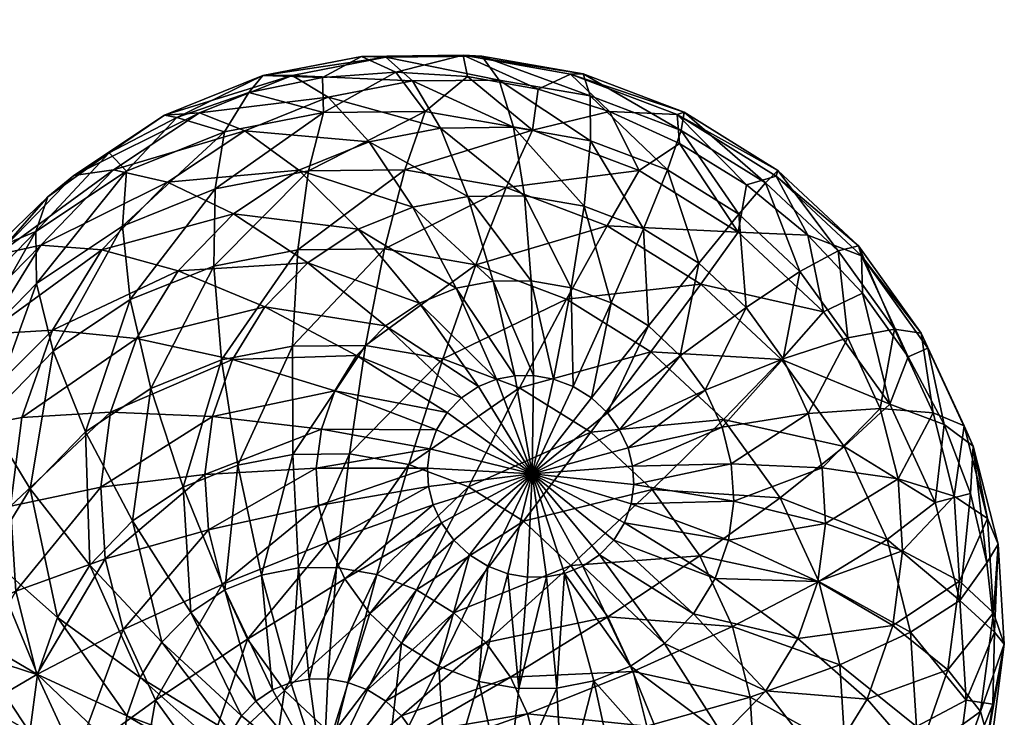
# Model space of a CAD drawing. Header units: centimetres. Extents: x 4.8 to 102.5, y -44.9 to 44.8.
# Tile 255 of 256: x 102.247 to 102.543, y -1.288 to -1.079. Entities that reach past the tile are written whole.
import ezdxf

# ---------------------------------------------------------------- set-up
doc = ezdxf.new("R2010")
doc.units = ezdxf.units.CM
doc.layers.get('0').update_dxf_attribs({"true_color": 0x5890e1})

msp = doc.modelspace()

# ---------------------------------------------------------------- meshes
at = {"color": 7, "true_color": 0xffffff}
mesh = msp.add_polyface(dxfattribs=at)
corners = [(102.29413, -1.10824, -8.32812), (102.30844, -1.11247, -8.36299), (102.27898, -1.12433, -8.35399), (102.31568, -1.10066, -8.33439), (102.33814, -1.1067, -8.37031), (102.33782, -1.09615, -8.33991), (101.76707, -1.13973, -8.25873), (101.62472, -0.61432, -8.33941), (101.77348, -1.12594, -8.22334), (101.7643, -1.1494, -8.27578), (101.59149, -0.69834, -8.52884), (101.57701, -0.77321, -8.62895), (101.76187, -1.16085, -8.29203), (101.75827, -1.18856, -8.3211), (101.56626, -0.87564, -8.72481), (101.7565, -1.22126, -8.34415), (101.56149, -1.00742, -8.80696), (100.95067, -1.40813, -9.83336), (100.48483, -0.91602, -10.13186), (100.91829, -0.97816, -9.78306), (101.56497, -1.16598, -8.86391), (101.27789, -0.78871, -9.24955), (101.28394, -1.06406, -9.34846), (100.90982, -0.59271, -9.64461), (101.83343, -1.22769, -7.99775), (101.83916, -0.95818, -7.52337), (101.87074, -1.12716, -7.45754), (101.82567, -1.19466, -8.01785), (101.80246, -0.81579, -7.6247), (101.81734, -1.16723, -8.04304), (101.76427, -0.7084, -7.74881), (101.80833, -1.14483, -8.07369), (101.72775, -0.63752, -7.88214), (101.7989, -1.12865, -8.10908), (101.7896, -1.11997, -8.14734), (101.69495, -0.59929, -8.01353), (101.78518, -1.11861, -8.16682), (101.66685, -0.58721, -8.1356), (101.78098, -1.11922, -8.18616), (101.61186, -0.58037, -8.34654), (101.77348, -1.12594, -8.22334), (101.81493, -0.99665, -6.90618), (101.76009, -0.70321, -7.02049), (101.66159, -0.8838, -6.36422), (101.71822, -1.32427, -6.30925), (101.48181, -1.34739, -5.80232), (101.41124, -0.79842, -5.87083), (101.15916, -1.3794, -5.38314), (101.07791, -0.74739, -5.46201), (100.77484, -1.41787, -5.07694), (100.68681, -0.73301, -5.16241), (102.31568, -1.10066, -8.33439), (102.31988, -1.09561, -8.30331), (102.33782, -1.09615, -8.33991), (102.29413, -1.10824, -8.32812), (102.29042, -1.10746, -8.29431), (102.2738, -1.11879, -8.32124), (102.33958, -1.10212, -8.23836), (102.30089, -1.10677, -8.26243), (102.31451, -1.11221, -8.23071), (102.32874, -1.09555, -8.27094), (102.27509, -1.12393, -8.25264), (102.26314, -1.12561, -8.28395)]
mesh.append_faces([[corners[k] for k in face] for face in [(0, 1, 2), (3, 1, 0), (3, 4, 1), (5, 4, 3), (6, 7, 8), (9, 10, 6), (9, 11, 10), (12, 11, 9), (13, 11, 12), (13, 14, 11), (15, 14, 13), (15, 16, 14), (17, 18, 19), (20, 21, 16), (21, 20, 22), (23, 22, 19), (24, 25, 26), (27, 28, 25), (29, 28, 27), (29, 30, 28), (31, 30, 29), (31, 32, 30), (33, 32, 31), (34, 35, 33), (36, 37, 34), (38, 37, 36), (39, 38, 40), (25, 41, 26), (41, 25, 42), (42, 43, 41), (44, 41, 43), (45, 43, 46), (47, 46, 48), (49, 48, 50), (51, 52, 53), (54, 52, 51), (54, 55, 52), (56, 55, 54), (57, 58, 59), (58, 57, 60), (60, 55, 58), (55, 60, 52), (61, 59, 58), (62, 58, 55)]], dxfattribs={"color": 7})
mesh = msp.add_polyface(dxfattribs=at)
corners = [(102.22561, -1.16498, -8.29896), (102.22855, -1.16637, -8.33244), (102.21494, -1.18352, -8.29167), (102.23912, -1.14763, -8.30645), (102.2517, -1.14248, -8.34363), (102.2553, -1.13206, -8.31395), (102.2738, -1.11879, -8.32124), (102.27898, -1.12433, -8.35399), (102.25195, -1.15805, -8.37336), (102.27775, -1.14088, -8.38316), (102.23005, -1.18064, -8.36278), (102.25689, -1.17838, -8.40136), (102.28012, -1.16293, -8.41018), (102.23718, -1.19872, -8.39184), (101.75658, -1.25684, -8.36015), (101.56149, -1.00742, -8.80696), (101.7565, -1.22126, -8.34415), (101.56497, -1.16598, -8.86391), (101.30707, -1.37122, -9.38439), (100.91829, -0.97816, -9.78306), (101.28394, -1.06406, -9.34846), (101.82567, -1.19466, -8.01785), (101.83916, -0.95818, -7.52337), (101.83343, -1.22769, -7.99775), (101.85537, -1.3113, -6.86691), (101.87074, -1.12716, -7.45754), (101.81493, -0.99665, -6.90618), (101.41124, -0.79842, -5.87083), (101.15916, -1.3794, -5.38314), (101.48181, -1.34739, -5.80232), (102.20521, -1.20651, -8.29531), (101.77348, -1.12594, -8.22334), (102.20714, -1.20267, -8.28477), (101.76829, -1.13633, -8.25164), (102.20349, -1.21218, -8.3057), (101.76381, -1.15142, -8.27891), (102.2553, -1.13206, -8.31395), (102.26314, -1.12561, -8.28395), (102.2738, -1.11879, -8.32124), (102.23998, -1.14951, -8.27276), (102.23912, -1.14763, -8.30645), (102.22561, -1.16498, -8.29896), (102.22256, -1.1778, -8.26143), (102.21494, -1.18352, -8.29167), (102.29128, -1.12767, -8.22189), (102.25319, -1.14652, -8.24206), (102.27158, -1.148, -8.21236), (102.27509, -1.12393, -8.25264), (102.23672, -1.17327, -8.23134), (102.25675, -1.17208, -8.20272), (101.77348, -1.12594, -8.22334), (102.20988, -1.20014, -8.27113), (102.20714, -1.20267, -8.28477), (102.22233, -1.21402, -8.221), (101.80833, -1.14483, -8.07369), (101.81734, -1.16723, -8.04304), (102.22047, -1.20976, -8.22751), (101.7989, -1.12865, -8.10908), (102.21671, -1.20344, -8.24165), (101.7896, -1.11997, -8.14734), (102.21312, -1.20026, -8.2565), (101.78098, -1.11922, -8.18616)]
mesh.append_faces([[corners[k] for k in face] for face in [(0, 1, 2), (3, 1, 0), (3, 4, 1), (5, 4, 3), (6, 4, 5), (6, 7, 4), (7, 8, 4), (8, 7, 9), (4, 10, 1), (10, 4, 8), (9, 11, 8), (11, 9, 12), (13, 8, 11), (14, 15, 16), (14, 17, 15), (18, 19, 20), (21, 22, 23), (24, 25, 26), (27, 28, 29), (30, 31, 32), (33, 34, 35), (31, 30, 33), (36, 37, 38), (36, 39, 37), (40, 39, 36), (41, 39, 40), (41, 42, 39), (43, 42, 41), (44, 45, 46), (45, 44, 47), (47, 39, 45), (39, 47, 37), (46, 48, 49), (48, 46, 45), (45, 42, 48), (42, 45, 39), (50, 51, 52), (53, 54, 55), (56, 57, 54), (58, 59, 57), (60, 59, 58), (60, 61, 59), (51, 61, 60), (51, 50, 61)]], dxfattribs={"color": 7})
mesh = msp.add_polyface(dxfattribs=at)
corners = [(102.35992, -1.09462, -8.34458), (102.33814, -1.1067, -8.37031), (102.33782, -1.09615, -8.33991), (102.36871, -1.10638, -8.37626), (102.38142, -1.09585, -8.34835), (102.40089, -1.112, -8.38084), (102.40263, -1.09969, -8.35133), (102.42405, -1.10637, -8.35355), (102.43293, -1.12416, -8.38354), (102.36259, -1.12391, -8.40421), (102.33369, -1.12421, -8.39859), (102.42405, -1.10637, -8.35355), (102.44437, -1.1073, -8.32386), (102.44511, -1.11597, -8.35487), (102.41234, -1.09514, -8.32116), (102.40263, -1.09969, -8.35133), (102.38014, -1.08951, -8.31658), (102.38142, -1.09585, -8.34835), (102.35992, -1.09462, -8.34458), (102.34958, -1.08983, -8.31063), (102.33782, -1.09615, -8.33991), (102.31988, -1.09561, -8.30331), (102.44144, -1.12393, -8.22244), (102.41828, -1.10173, -8.25356), (102.4184, -1.11519, -8.2205), (102.44556, -1.11208, -8.25586), (102.41616, -1.09511, -8.28782), (102.44646, -1.10661, -8.29037), (102.47463, -1.12414, -8.29082), (102.39088, -1.09694, -8.24966), (102.39525, -1.11115, -8.2172), (102.38572, -1.0898, -8.28349), (102.36487, -1.09721, -8.2446), (102.37328, -1.11137, -8.21293), (102.35683, -1.0901, -8.27786), (102.33958, -1.10212, -8.23836), (102.35191, -1.11553, -8.20766), (102.32874, -1.09555, -8.27094), (102.31451, -1.11221, -8.23071)]
mesh.append_faces([[corners[k] for k in face] for face in [(0, 1, 2), (0, 3, 1), (4, 3, 0), (4, 5, 3), (6, 5, 4), (7, 5, 6), (7, 8, 5), (5, 9, 3), (3, 10, 1), (11, 12, 13), (11, 14, 12), (15, 14, 11), (15, 16, 14), (17, 16, 15), (18, 16, 17), (18, 19, 16), (20, 19, 18), (20, 21, 19), (22, 23, 24), (23, 22, 25), (25, 26, 23), (26, 25, 27), (28, 12, 27), (27, 14, 26), (14, 27, 12), (24, 29, 30), (29, 24, 23), (23, 31, 29), (31, 23, 26), (30, 32, 33), (32, 30, 29), (29, 34, 32), (34, 29, 31), (26, 16, 31), (16, 26, 14), (31, 19, 34), (19, 31, 16), (33, 35, 36), (35, 33, 32), (32, 37, 35), (37, 32, 34), (38, 36, 35), (34, 21, 37), (21, 34, 19)]], dxfattribs={"color": 7})
mesh = msp.add_polyface(dxfattribs=at)
corners = [(102.29413, -1.10824, -8.32812), (102.27898, -1.12433, -8.35399), (102.2738, -1.11879, -8.32124), (102.33369, -1.12421, -8.39859), (102.36871, -1.10638, -8.37626), (102.36259, -1.12391, -8.40421), (102.38389, -1.15244, -8.43303), (102.35081, -1.17668, -8.44912), (102.35648, -1.14765, -8.42913), (102.33047, -1.14793, -8.42407), (102.32883, -1.17691, -8.44484), (102.33814, -1.1067, -8.37031), (102.3056, -1.12967, -8.39166), (102.30844, -1.11247, -8.36299), (102.27775, -1.14088, -8.38316), (102.30519, -1.15284, -8.41783), (102.30746, -1.18106, -8.43957), (102.28012, -1.16293, -8.41018), (102.28629, -1.18959, -8.4331), (102.2738, -1.11879, -8.32124), (102.26314, -1.12561, -8.28395), (102.29042, -1.10746, -8.29431), (102.37798, -1.15953, -8.15945), (102.34859, -1.14172, -8.17584), (102.36695, -1.16396, -8.15608), (102.36498, -1.13513, -8.18084), (102.33073, -1.12405, -8.20119), (102.35191, -1.11553, -8.20766), (102.33341, -1.15183, -8.17007), (102.35674, -1.17076, -8.1522), (102.31111, -1.13711, -8.19374), (102.32053, -1.16512, -8.16385), (102.34807, -1.1797, -8.14801), (102.29446, -1.15429, -8.1857), (102.31083, -1.18087, -8.15754), (102.28194, -1.17463, -8.17755), (102.31451, -1.11221, -8.23071), (102.29128, -1.12767, -8.22189), (102.27509, -1.12393, -8.25264), (102.27158, -1.148, -8.21236), (102.30089, -1.10677, -8.26243), (102.25675, -1.17208, -8.20272)]
mesh.append_faces([[corners[k] for k in face] for face in [(0, 1, 2), (3, 4, 5), (6, 7, 8), (5, 9, 3), (9, 5, 8), (8, 10, 9), (10, 8, 7), (11, 12, 13), (12, 11, 3), (13, 14, 1), (14, 13, 12), (3, 15, 12), (15, 3, 9), (9, 16, 15), (16, 9, 10), (12, 17, 14), (17, 12, 15), (15, 18, 17), (18, 15, 16), (19, 20, 21), (22, 23, 24), (23, 22, 25), (25, 26, 23), (26, 25, 27), (24, 28, 29), (28, 24, 23), (23, 30, 28), (30, 23, 26), (29, 31, 32), (31, 29, 28), (28, 33, 31), (33, 28, 30), (34, 32, 31), (31, 35, 34), (35, 31, 33), (27, 36, 26), (26, 37, 30), (37, 26, 36), (36, 38, 37), (30, 39, 33), (39, 30, 37), (40, 20, 38), (33, 41, 35), (41, 33, 39)]], dxfattribs={"color": 7})
mesh = msp.add_polyface(dxfattribs=at)
corners = [(102.44511, -1.11597, -8.35487), (102.43293, -1.12416, -8.38354), (102.42405, -1.10637, -8.35355), (102.46274, -1.1427, -8.38401), (102.42332, -1.14073, -8.4111), (102.39303, -1.12923, -8.40854), (102.40089, -1.112, -8.38084), (102.4515, -1.15826, -8.41154), (102.41116, -1.16279, -8.43533), (102.43652, -1.17857, -8.43573), (102.397, -1.18947, -8.45435), (102.38389, -1.15244, -8.43303), (102.37395, -1.18073, -8.45241), (102.36259, -1.12391, -8.40421), (102.35648, -1.14765, -8.42913), (102.35081, -1.17668, -8.44912), (102.42458, -1.1639, -8.16714), (102.41868, -1.19246, -8.14814), (102.43574, -1.17084, -8.16732), (102.41316, -1.18903, -8.14805), (102.41258, -1.15935, -8.16613), (102.40723, -1.18678, -8.14755), (102.43427, -1.14163, -8.19228), (102.45085, -1.15195, -8.19254), (102.41644, -1.13487, -8.19078), (102.4184, -1.11519, -8.2205), (102.44144, -1.12393, -8.22244), (102.40054, -1.15725, -8.16441), (102.40128, -1.18574, -8.1467), (102.38909, -1.15737, -8.16219), (102.39562, -1.1858, -8.1456), (102.39852, -1.13174, -8.18823), (102.39525, -1.11115, -8.2172), (102.38152, -1.13191, -8.18492), (102.37328, -1.11137, -8.21293), (102.37798, -1.15953, -8.15945), (102.39012, -1.18687, -8.14425), (102.36695, -1.16396, -8.15608), (102.36498, -1.13513, -8.18084), (102.35191, -1.11553, -8.20766), (102.35674, -1.17076, -8.1522), (102.38467, -1.18906, -8.14258)]
mesh.append_faces([[corners[k] for k in face] for face in [(0, 1, 2), (3, 4, 1), (1, 5, 6), (5, 1, 4), (7, 8, 4), (8, 7, 9), (9, 10, 8), (4, 11, 5), (11, 4, 8), (8, 12, 11), (12, 8, 10), (13, 6, 5), (5, 14, 13), (14, 5, 11), (15, 11, 12), (16, 17, 18), (19, 20, 21), (20, 19, 16), (18, 22, 16), (22, 18, 23), (16, 24, 20), (24, 16, 22), (22, 25, 24), (25, 22, 26), (21, 27, 28), (27, 21, 20), (28, 29, 30), (29, 28, 27), (20, 31, 27), (31, 20, 24), (24, 32, 31), (32, 24, 25), (27, 33, 29), (33, 27, 31), (31, 34, 33), (34, 31, 32), (30, 35, 36), (35, 30, 29), (37, 36, 35), (29, 38, 35), (38, 29, 33), (33, 39, 38), (39, 33, 34), (40, 41, 37)]], dxfattribs={"color": 7})
mesh = msp.add_polyface(dxfattribs=at)
corners = [(102.44511, -1.11597, -8.35487), (102.46274, -1.1427, -8.38401), (102.43293, -1.12416, -8.38354), (102.4652, -1.12846, -8.35519), (102.48369, -1.14359, -8.35446), (102.48833, -1.16664, -8.38215), (102.50002, -1.16098, -8.35267), (102.50829, -1.19434, -8.37815), (102.51374, -1.18011, -8.3499), (102.4515, -1.15826, -8.41154), (102.47571, -1.18089, -8.40979), (102.43652, -1.17857, -8.43573), (102.42332, -1.14073, -8.4111), (102.51374, -1.18011, -8.3499), (102.49977, -1.14978, -8.32247), (102.51972, -1.17748, -8.31847), (102.50002, -1.16098, -8.35267), (102.48369, -1.14359, -8.35446), (102.47417, -1.12584, -8.32433), (102.4652, -1.12846, -8.35519), (102.44437, -1.1073, -8.32386), (102.44511, -1.11597, -8.35487), (102.45279, -1.19018, -8.16512), (102.4651, -1.16527, -8.19151), (102.44532, -1.17981, -8.16662), (102.4762, -1.18069, -8.18928), (102.48128, -1.15448, -8.22144), (102.49563, -1.1744, -8.21856), (102.45085, -1.15195, -8.19254), (102.43574, -1.17084, -8.16732), (102.46287, -1.13726, -8.22278), (102.44144, -1.12393, -8.22244), (102.43427, -1.14163, -8.19228), (102.49271, -1.14823, -8.25468), (102.5097, -1.17181, -8.25127), (102.49884, -1.14678, -8.28906), (102.51771, -1.17297, -8.28527), (102.47092, -1.12786, -8.25626), (102.47463, -1.12414, -8.29082), (102.44556, -1.11208, -8.25586), (102.44646, -1.10661, -8.29037)]
mesh.append_faces([[corners[k] for k in face] for face in [(0, 1, 2), (3, 1, 0), (4, 1, 3), (4, 5, 1), (6, 5, 4), (6, 7, 5), (8, 7, 6), (5, 9, 1), (9, 5, 10), (10, 11, 9), (12, 1, 9), (13, 14, 15), (16, 14, 13), (17, 14, 16), (17, 18, 14), (19, 18, 17), (19, 20, 18), (21, 20, 19), (22, 23, 24), (23, 22, 25), (25, 26, 23), (26, 25, 27), (24, 28, 29), (28, 24, 23), (23, 30, 28), (30, 23, 26), (28, 31, 32), (31, 28, 30), (27, 33, 26), (33, 27, 34), (34, 35, 33), (35, 34, 36), (26, 37, 30), (37, 26, 33), (33, 38, 37), (38, 33, 35), (36, 14, 35), (14, 36, 15), (35, 18, 38), (18, 35, 14), (30, 39, 31), (39, 30, 37), (37, 40, 39), (40, 37, 38), (20, 38, 18)]], dxfattribs={"color": 7})
mesh = msp.add_polyface(dxfattribs=at)
corners = [(102.21494, -1.18352, -8.29167), (102.22855, -1.16637, -8.33244), (102.21113, -1.19466, -8.32111), (102.25195, -1.15805, -8.37336), (102.23718, -1.19872, -8.39184), (102.23005, -1.18064, -8.36278), (102.25689, -1.17838, -8.40136), (102.25002, -1.21982, -8.41761), (102.26666, -1.20264, -8.42566), (102.21358, -1.20739, -8.35207), (102.22236, -1.2228, -8.38219), (102.23749, -1.24016, -8.40946), (102.21318, -1.24902, -8.37302), (102.22974, -1.26232, -8.40171), (102.22678, -1.28482, -8.39479), (102.26791, -1.2427, -8.43836), (102.25822, -1.25844, -8.43205), (102.25222, -1.27558, -8.42606), (102.22652, -1.2024, -8.22116), (102.21671, -1.20344, -8.24165), (102.22047, -1.20976, -8.22751), (102.24569, -1.25048, -8.17844), (102.23467, -1.26997, -8.19064), (102.25201, -1.27554, -8.17257), (102.23279, -1.25614, -8.19283), (102.22256, -1.1778, -8.26143), (102.23672, -1.17327, -8.23134), (102.24408, -1.22495, -8.18535), (102.24757, -1.19831, -8.19355), (102.23044, -1.24299, -8.19746), (102.20988, -1.20014, -8.27113), (102.21494, -1.18352, -8.29167), (102.20714, -1.20267, -8.28477), (102.22752, -1.23029, -8.20486), (102.22414, -1.21893, -8.21501), (102.21312, -1.20026, -8.2565), (102.28194, -1.17463, -8.17755), (102.25675, -1.17208, -8.20272), (102.27418, -1.19678, -8.1698), (102.27123, -1.21929, -8.16288), (102.27259, -1.24086, -8.15704), (102.27793, -1.26203, -8.15208)]
mesh.append_faces([[corners[k] for k in face] for face in [(0, 1, 2), (3, 4, 5), (6, 7, 4), (7, 6, 8), (1, 9, 2), (9, 1, 5), (5, 10, 9), (10, 5, 4), (4, 11, 10), (11, 4, 7), (12, 9, 10), (10, 13, 12), (13, 10, 11), (14, 12, 13), (8, 15, 7), (7, 16, 11), (16, 7, 15), (11, 17, 13), (17, 11, 16), (18, 19, 20), (21, 22, 23), (21, 24, 22), (25, 18, 26), (18, 27, 28), (27, 24, 21), (27, 29, 24), (30, 31, 32), (27, 33, 29), (18, 33, 27), (18, 34, 33), (18, 20, 34), (30, 25, 31), (35, 25, 30), (35, 18, 25), (19, 18, 35), (28, 36, 37), (37, 18, 28), (18, 37, 26), (38, 27, 39), (27, 38, 28), (39, 21, 40), (21, 39, 27), (40, 23, 41), (23, 40, 21)]], dxfattribs={"color": 7})
mesh = msp.add_polyface(dxfattribs=at)
corners = [(102.28012, -1.16293, -8.41018), (102.26666, -1.20264, -8.42566), (102.25689, -1.17838, -8.40136), (102.28629, -1.18959, -8.4331), (102.32883, -1.17691, -8.44484), (102.31238, -1.2127, -8.45536), (102.30746, -1.18106, -8.43957), (102.32891, -1.20949, -8.45943), (102.31953, -1.2457, -8.46439), (102.33065, -1.24354, -8.46713), (102.29599, -1.2193, -8.45035), (102.30851, -1.25014, -8.46103), (102.32832, -1.278, -8.46675), (102.33382, -1.27694, -8.4681), (102.32287, -1.2802, -8.46508), (102.2808, -1.2294, -8.44459), (102.29829, -1.25693, -8.45715), (102.26791, -1.2427, -8.43836), (102.28963, -1.26588, -8.45296), (102.31782, -1.28356, -8.46317), (102.2831, -1.27647, -8.44872), (102.25822, -1.25844, -8.43205), (102.34155, -1.19029, -8.14377), (102.30483, -1.19801, -8.15155), (102.33751, -1.20183, -8.13974), (102.31083, -1.18087, -8.15754), (102.27418, -1.19678, -8.1698), (102.28194, -1.17463, -8.17755), (102.30255, -1.21543, -8.14619), (102.33598, -1.21354, -8.13613), (102.27123, -1.21929, -8.16288), (102.3036, -1.23212, -8.14167), (102.33669, -1.22477, -8.1331), (102.27259, -1.24086, -8.15704), (102.24757, -1.19831, -8.19355), (102.30773, -1.2485, -8.13783), (102.33946, -1.23579, -8.13051), (102.27793, -1.26203, -8.15208), (102.31532, -1.26492, -8.13465), (102.28773, -1.28325, -8.14796), (102.32642, -1.28034, -8.13242), (102.34456, -1.24684, -8.12837)]
mesh.append_faces([[corners[k] for k in face] for face in [(0, 1, 2), (1, 0, 3), (4, 5, 6), (5, 4, 7), (7, 8, 5), (8, 7, 9), (6, 10, 3), (10, 6, 5), (5, 11, 10), (11, 5, 8), (9, 12, 8), (12, 9, 13), (8, 14, 11), (3, 15, 1), (15, 3, 10), (10, 16, 15), (16, 10, 11), (17, 1, 15), (15, 18, 17), (18, 15, 16), (11, 19, 16), (17, 20, 21), (20, 17, 18), (22, 23, 24), (23, 22, 25), (25, 26, 23), (26, 25, 27), (24, 28, 29), (28, 24, 23), (23, 30, 28), (30, 23, 26), (29, 31, 32), (31, 29, 28), (28, 33, 31), (33, 28, 30), (27, 34, 26), (32, 35, 36), (35, 32, 31), (31, 37, 35), (37, 31, 33), (38, 36, 35), (35, 39, 38), (39, 35, 37), (40, 41, 38)]], dxfattribs={"color": 7})
mesh = msp.add_polyface(dxfattribs=at)
corners = [(102.36613, -1.25008, -8.47209), (102.39825, -1.22952, -8.46706), (102.3773, -1.25702, -8.47226), (102.397, -1.18947, -8.45435), (102.36383, -1.21244, -8.46529), (102.37395, -1.18073, -8.45241), (102.38166, -1.21921, -8.46679), (102.35414, -1.24553, -8.47108), (102.35136, -1.28017, -8.47055), (102.34543, -1.27792, -8.47005), (102.34592, -1.20931, -8.46274), (102.35081, -1.17668, -8.44912), (102.34209, -1.24342, -8.46936), (102.32891, -1.20949, -8.45943), (102.32883, -1.17691, -8.44484), (102.33065, -1.24354, -8.46713), (102.33947, -1.27688, -8.4692), (102.33382, -1.27694, -8.4681), (102.40088, -1.21525, -8.13523), (102.36971, -1.21912, -8.13122), (102.37109, -1.22457, -8.12995), (102.40088, -1.21525, -8.13523), (102.36936, -1.21357, -8.13272), (102.40088, -1.21525, -8.13523), (102.37012, -1.20778, -8.13451), (102.39012, -1.18687, -8.14425), (102.36695, -1.16396, -8.15608), (102.38467, -1.18906, -8.14258), (102.35674, -1.17076, -8.1522), (102.37962, -1.19242, -8.14067), (102.34807, -1.1797, -8.14801), (102.37534, -1.19684, -8.1386), (102.34155, -1.19029, -8.14377), (102.37212, -1.20208, -8.1365), (102.33751, -1.20183, -8.13974), (102.31083, -1.18087, -8.15754), (102.33598, -1.21354, -8.13613), (102.33669, -1.22477, -8.1331), (102.33946, -1.23579, -8.13051), (102.34456, -1.24684, -8.12837), (102.3736, -1.23003, -8.12889), (102.31532, -1.26492, -8.13465), (102.35203, -1.25721, -8.12687), (102.3773, -1.23516, -8.12815), (102.36162, -1.26617, -8.12617), (102.38203, -1.23959, -8.1278), (102.32642, -1.28034, -8.13242), (102.37277, -1.27311, -8.12635), (102.38755, -1.24302, -8.12789)]
mesh.append_faces([[corners[k] for k in face] for face in [(0, 1, 2), (3, 4, 5), (6, 7, 4), (7, 6, 0), (2, 8, 0), (0, 9, 7), (5, 10, 11), (10, 5, 4), (4, 12, 10), (12, 4, 7), (11, 13, 14), (13, 11, 10), (10, 15, 13), (15, 10, 12), (7, 16, 12), (12, 17, 15), (17, 12, 16), (18, 19, 20), (21, 22, 19), (23, 24, 22), (25, 26, 27), (27, 28, 29), (29, 30, 31), (30, 29, 28), (31, 32, 33), (32, 31, 30), (33, 34, 24), (34, 33, 32), (30, 35, 32), (24, 36, 22), (36, 24, 34), (22, 37, 19), (37, 22, 36), (19, 38, 20), (38, 19, 37), (20, 39, 40), (39, 20, 38), (38, 41, 39), (40, 42, 43), (42, 40, 39), (43, 44, 45), (44, 43, 42), (39, 46, 42), (45, 47, 48), (47, 45, 44)]], dxfattribs={"color": 7})
mesh = msp.add_polyface(dxfattribs=at)
corners = [(102.397, -1.18947, -8.45435), (102.43652, -1.17857, -8.43573), (102.41843, -1.2028, -8.45469), (102.43684, -1.22002, -8.45336), (102.39825, -1.22952, -8.46706), (102.38166, -1.21921, -8.46679), (102.36383, -1.21244, -8.46529), (102.40088, -1.21525, -8.13523), (102.36971, -1.21912, -8.13122), (102.40088, -1.21525, -8.13523), (102.40088, -1.21525, -8.13523), (102.36936, -1.21357, -8.13272), (102.40088, -1.21525, -8.13523), (102.37012, -1.20778, -8.13451), (102.37212, -1.20208, -8.1365), (102.40088, -1.21525, -8.13523), (102.37534, -1.19684, -8.1386), (102.40088, -1.21525, -8.13523), (102.37962, -1.19242, -8.14067), (102.40088, -1.21525, -8.13523), (102.38467, -1.18906, -8.14258), (102.40088, -1.21525, -8.13523), (102.39012, -1.18687, -8.14425), (102.40088, -1.21525, -8.13523), (102.39562, -1.1858, -8.1456), (102.40088, -1.21525, -8.13523), (102.40128, -1.18574, -8.1467), (102.40088, -1.21525, -8.13523), (102.40723, -1.18678, -8.14755), (102.40088, -1.21525, -8.13523), (102.41316, -1.18903, -8.14805), (102.40088, -1.21525, -8.13523), (102.41868, -1.19246, -8.14814), (102.40088, -1.21525, -8.13523), (102.42342, -1.1969, -8.1478), (102.40088, -1.21525, -8.13523), (102.42711, -1.20202, -8.14705), (102.40088, -1.21525, -8.13523), (102.42963, -1.20748, -8.146), (102.40088, -1.21525, -8.13523), (102.431, -1.21293, -8.14472), (102.40088, -1.21525, -8.13523), (102.43135, -1.21848, -8.14322), (102.40088, -1.21525, -8.13523), (102.40088, -1.21525, -8.13523), (102.4306, -1.22427, -8.14143), (102.45279, -1.19018, -8.16512), (102.44532, -1.17981, -8.16662), (102.43574, -1.17084, -8.16732), (102.42458, -1.1639, -8.16714)]
mesh.append_faces([[corners[k] for k in face] for face in [(0, 1, 2), (3, 4, 2), (2, 5, 0), (5, 2, 4), (6, 0, 5), (7, 8, 9), (10, 11, 7), (12, 13, 10), (12, 14, 13), (15, 14, 12), (15, 16, 14), (17, 16, 15), (17, 18, 16), (19, 18, 17), (19, 20, 18), (21, 20, 19), (21, 22, 20), (23, 22, 21), (23, 24, 22), (25, 24, 23), (25, 26, 24), (27, 26, 25), (27, 28, 26), (29, 28, 27), (29, 30, 28), (31, 30, 29), (31, 32, 30), (33, 32, 31), (33, 34, 32), (35, 34, 33), (35, 36, 34), (37, 36, 35), (37, 38, 36), (39, 38, 37), (39, 40, 38), (41, 40, 39), (41, 42, 40), (43, 42, 41), (44, 45, 43), (38, 46, 36), (36, 47, 34), (34, 48, 32), (48, 34, 47), (32, 49, 30)]], dxfattribs={"color": 7})
mesh = msp.add_polyface(dxfattribs=at)
corners = [(102.49322, -1.27271, -8.41999), (102.46098, -1.26115, -8.44636), (102.4869, -1.24765, -8.42587), (102.50745, -1.23499, -8.40059), (102.4753, -1.22253, -8.43074), (102.49457, -1.20709, -8.406), (102.45118, -1.23994, -8.45048), (102.50829, -1.19434, -8.37815), (102.47571, -1.18089, -8.40979), (102.48833, -1.16664, -8.38215), (102.45832, -1.19895, -8.43415), (102.43684, -1.22002, -8.45336), (102.43652, -1.17857, -8.43573), (102.41843, -1.2028, -8.45469), (102.42359, -1.25826, -8.46379), (102.43118, -1.27468, -8.46061), (102.44928, -1.25731, -8.14548), (102.42109, -1.23963, -8.13527), (102.44061, -1.26625, -8.14129), (102.42538, -1.23521, -8.13734), (102.4558, -1.24672, -8.14972), (102.4286, -1.22997, -8.13944), (102.45984, -1.23519, -8.15376), (102.4306, -1.22427, -8.14143), (102.48068, -1.26475, -8.16639), (102.48669, -1.2476, -8.17238), (102.50917, -1.26087, -8.19673), (102.46137, -1.22347, -8.15736), (102.43135, -1.21848, -8.14322), (102.46066, -1.21224, -8.1604), (102.431, -1.21293, -8.14472), (102.48897, -1.23019, -8.17774), (102.48792, -1.21349, -8.18226), (102.45789, -1.20122, -8.16298), (102.42963, -1.20748, -8.146), (102.45279, -1.19018, -8.16512), (102.48378, -1.19711, -8.18609), (102.50542, -1.19562, -8.21445), (102.4762, -1.18069, -8.18928), (102.49563, -1.1744, -8.21856), (102.44532, -1.17981, -8.16662), (102.42711, -1.20202, -8.14705)]
mesh.append_faces([[corners[k] for k in face] for face in [(0, 1, 2), (3, 4, 5), (4, 3, 2), (2, 6, 4), (6, 2, 1), (7, 8, 9), (8, 7, 5), (5, 10, 8), (10, 5, 4), (4, 11, 10), (11, 4, 6), (12, 8, 10), (10, 13, 12), (13, 10, 11), (1, 14, 6), (14, 1, 15), (16, 17, 18), (19, 20, 21), (20, 19, 16), (21, 22, 23), (22, 21, 20), (16, 24, 20), (20, 25, 22), (25, 20, 24), (24, 26, 25), (23, 27, 28), (27, 23, 22), (28, 29, 30), (29, 28, 27), (22, 31, 27), (31, 22, 25), (27, 32, 29), (32, 27, 31), (30, 33, 34), (33, 30, 29), (35, 34, 33), (29, 36, 33), (36, 29, 32), (32, 37, 36), (33, 38, 35), (38, 33, 36), (36, 39, 38), (39, 36, 37), (40, 41, 35)]], dxfattribs={"color": 7})
mesh = msp.add_polyface(dxfattribs=at)
corners = [(102.5246, -1.2004, -8.34625), (102.50829, -1.19434, -8.37815), (102.51374, -1.18011, -8.3499), (102.52191, -1.22385, -8.37242), (102.53248, -1.22121, -8.34187), (102.52934, -1.25329, -8.36553), (102.53744, -1.24198, -8.33695), (102.5397, -1.26287, -8.33149), (102.50745, -1.23499, -8.40059), (102.51447, -1.26283, -8.39406), (102.49457, -1.20709, -8.406), (102.4869, -1.24765, -8.42587), (102.49322, -1.27271, -8.41999), (102.5397, -1.26287, -8.33149), (102.54077, -1.23642, -8.30585), (102.54266, -1.26642, -8.29773), (102.53744, -1.24198, -8.33695), (102.53335, -1.20698, -8.31274), (102.53248, -1.22121, -8.34187), (102.5246, -1.2004, -8.34625), (102.51972, -1.17748, -8.31847), (102.51374, -1.18011, -8.3499), (102.48669, -1.2476, -8.17238), (102.51212, -1.23836, -8.20365), (102.48897, -1.23019, -8.17774), (102.50917, -1.26087, -8.19673), (102.51076, -1.21679, -8.20949), (102.48792, -1.21349, -8.18226), (102.52922, -1.24752, -8.23362), (102.52573, -1.27416, -8.22542), (102.5394, -1.25708, -8.26567), (102.52761, -1.22199, -8.24052), (102.53761, -1.22871, -8.27334), (102.50542, -1.19562, -8.21445), (102.52129, -1.19693, -8.2464), (102.53059, -1.20087, -8.27986), (102.5097, -1.17181, -8.25127), (102.49563, -1.1744, -8.21856), (102.51771, -1.17297, -8.28527)]
mesh.append_faces([[corners[k] for k in face] for face in [(0, 1, 2), (0, 3, 1), (4, 3, 0), (4, 5, 3), (6, 5, 4), (7, 5, 6), (5, 8, 3), (8, 5, 9), (3, 10, 1), (10, 3, 8), (9, 11, 8), (11, 9, 12), (13, 14, 15), (16, 14, 13), (16, 17, 14), (18, 17, 16), (19, 17, 18), (19, 20, 17), (21, 20, 19), (22, 23, 24), (23, 22, 25), (24, 26, 27), (26, 24, 23), (25, 28, 23), (28, 25, 29), (29, 30, 28), (23, 31, 26), (31, 23, 28), (28, 32, 31), (32, 28, 30), (30, 14, 32), (14, 30, 15), (33, 27, 26), (26, 34, 33), (34, 26, 31), (31, 35, 34), (35, 31, 32), (33, 36, 37), (36, 33, 34), (34, 38, 36), (38, 34, 35), (32, 17, 35), (17, 32, 14), (35, 20, 38), (20, 35, 17)]], dxfattribs={"color": 7})
mesh = msp.add_polyface(dxfattribs=at)
corners = [(102.45118, -1.23994, -8.45048), (102.41249, -1.24285, -8.46602), (102.43684, -1.22002, -8.45336), (102.42359, -1.25826, -8.46379), (102.38688, -1.26598, -8.47157), (102.39825, -1.22952, -8.46706), (102.3773, -1.25702, -8.47226), (102.36613, -1.25008, -8.47209), (102.38166, -1.21921, -8.46679), (102.40088, -1.21525, -8.13523), (102.40509, -1.24625, -8.13034), (102.40088, -1.21525, -8.13523), (102.40509, -1.24625, -8.13034), (102.40088, -1.21525, -8.13523), (102.40088, -1.21525, -8.13523), (102.39944, -1.24631, -8.12924), (102.39681, -1.27977, -8.12908), (102.40088, -1.21525, -8.13523), (102.39348, -1.24527, -8.12839), (102.40088, -1.21525, -8.13523), (102.38755, -1.24302, -8.12789), (102.40088, -1.21525, -8.13523), (102.38203, -1.23959, -8.1278), (102.40088, -1.21525, -8.13523), (102.3773, -1.23516, -8.12815), (102.40088, -1.21525, -8.13523), (102.3736, -1.23003, -8.12889), (102.40088, -1.21525, -8.13523), (102.37109, -1.22457, -8.12995), (102.40088, -1.21525, -8.13523), (102.40088, -1.21525, -8.13523), (102.4306, -1.22427, -8.14143), (102.43135, -1.21848, -8.14322), (102.40088, -1.21525, -8.13523), (102.4286, -1.22997, -8.13944), (102.40088, -1.21525, -8.13523), (102.42538, -1.23521, -8.13734), (102.40088, -1.21525, -8.13523), (102.42109, -1.23963, -8.13527), (102.40088, -1.21525, -8.13523), (102.41604, -1.24299, -8.13336), (102.41059, -1.24518, -8.13169), (102.40826, -1.27965, -8.1313), (102.4304, -1.27305, -8.13741), (102.41937, -1.27749, -8.13405), (102.44061, -1.26625, -8.14129), (102.44928, -1.25731, -8.14548), (102.38477, -1.27766, -8.12736), (102.37277, -1.27311, -8.12635)]
mesh.append_faces([[corners[k] for k in face] for face in [(0, 1, 2), (1, 0, 3), (3, 4, 1), (5, 2, 1), (1, 6, 5), (6, 1, 4), (5, 7, 8), (9, 10, 11), (12, 13, 14), (10, 15, 16), (9, 15, 10), (17, 15, 9), (17, 18, 15), (19, 18, 17), (19, 20, 18), (21, 20, 19), (21, 22, 20), (23, 22, 21), (23, 24, 22), (25, 24, 23), (25, 26, 24), (27, 26, 25), (27, 28, 26), (29, 28, 27), (30, 31, 32), (33, 34, 31), (35, 34, 33), (35, 36, 34), (37, 36, 35), (37, 38, 36), (39, 38, 37), (39, 40, 38), (13, 40, 39), (13, 41, 40), (12, 41, 13), (42, 41, 12), (41, 43, 40), (43, 41, 44), (40, 45, 38), (45, 40, 43), (38, 46, 36), (20, 47, 18), (47, 20, 48), (18, 16, 15)]], dxfattribs={"color": 7})
mesh = msp.add_polyface(dxfattribs=at)
corners = [(102.33803, -1.30793, -8.46321), (102.36879, -1.31541, -8.46393), (102.33803, -1.30793, -8.46321), (102.33803, -1.30793, -8.46321), (102.36954, -1.30961, -8.46572), (102.36919, -1.30406, -8.46722), (102.33803, -1.30793, -8.46321), (102.36782, -1.29862, -8.46849), (102.33803, -1.30793, -8.46321), (102.3653, -1.29316, -8.46955), (102.33803, -1.30793, -8.46321), (102.36161, -1.28803, -8.47029), (102.33803, -1.30793, -8.46321), (102.35687, -1.2836, -8.47064), (102.33803, -1.30793, -8.46321), (102.35136, -1.28017, -8.47055), (102.43636, -1.30776, -8.45225), (102.40222, -1.29842, -8.46534), (102.4353, -1.29107, -8.45677), (102.40293, -1.30965, -8.46231), (102.39944, -1.28739, -8.46793), (102.43118, -1.27468, -8.46061), (102.39435, -1.27635, -8.47007), (102.42359, -1.25826, -8.46379), (102.38688, -1.26598, -8.47157), (102.3773, -1.25702, -8.47226), (102.34543, -1.27792, -8.47005), (102.36613, -1.25008, -8.47209), (102.40826, -1.27965, -8.1313), (102.39299, -1.31388, -8.1357), (102.41, -1.3137, -8.13901), (102.39681, -1.27977, -8.12908), (102.40509, -1.24625, -8.13034), (102.40826, -1.27965, -8.1313), (102.41937, -1.27749, -8.13405), (102.41059, -1.24518, -8.13169), (102.41, -1.3137, -8.13901), (102.42653, -1.31049, -8.14308), (102.35203, -1.25721, -8.12687), (102.34067, -1.29366, -8.13138), (102.36162, -1.26617, -8.12617), (102.35725, -1.30398, -8.13165), (102.37277, -1.27311, -8.12635), (102.37508, -1.31075, -8.13315), (102.38477, -1.27766, -8.12736), (102.39348, -1.24527, -8.12839)]
mesh.append_faces([[corners[k] for k in face] for face in [(0, 1, 2), (3, 4, 0), (3, 5, 4), (6, 5, 3), (6, 7, 5), (8, 7, 6), (8, 9, 7), (10, 9, 8), (10, 11, 9), (12, 13, 11), (14, 15, 13), (16, 17, 18), (17, 16, 19), (19, 5, 17), (5, 19, 4), (18, 20, 21), (20, 18, 17), (21, 22, 23), (22, 21, 20), (17, 7, 20), (7, 17, 5), (20, 9, 22), (9, 20, 7), (24, 23, 22), (22, 11, 24), (11, 22, 9), (24, 13, 25), (13, 24, 11), (15, 25, 13), (26, 27, 15), (28, 29, 30), (28, 31, 29), (32, 31, 28), (33, 34, 35), (36, 34, 33), (36, 37, 34), (38, 39, 40), (40, 41, 42), (41, 40, 39), (42, 43, 44), (43, 42, 41), (31, 45, 44), (44, 29, 31), (29, 44, 43)]], dxfattribs={"color": 7})
mesh = msp.add_polyface(dxfattribs=at)
corners = [(102.33803, -1.30793, -8.46321), (102.36161, -1.28803, -8.47029), (102.33803, -1.30793, -8.46321), (102.33803, -1.30793, -8.46321), (102.35687, -1.2836, -8.47064), (102.33803, -1.30793, -8.46321), (102.35136, -1.28017, -8.47055), (102.34543, -1.27792, -8.47005), (102.33803, -1.30793, -8.46321), (102.33947, -1.27688, -8.4692), (102.33803, -1.30793, -8.46321), (102.33382, -1.27694, -8.4681), (102.33803, -1.30793, -8.46321), (102.32832, -1.278, -8.46675), (102.33803, -1.30793, -8.46321), (102.32287, -1.2802, -8.46508), (102.33803, -1.30793, -8.46321), (102.31782, -1.28356, -8.46317), (102.33803, -1.30793, -8.46321), (102.31354, -1.28798, -8.4611), (102.33803, -1.30793, -8.46321), (102.31031, -1.29321, -8.459), (102.33803, -1.30793, -8.46321), (102.30832, -1.29892, -8.457), (102.33803, -1.30793, -8.46321), (102.30756, -1.30471, -8.45522), (102.33803, -1.30793, -8.46321), (102.30791, -1.31026, -8.45372), (102.33803, -1.30793, -8.46321), (102.30928, -1.31571, -8.45245), (102.33803, -1.30793, -8.46321), (102.35414, -1.24553, -8.47108), (102.31953, -1.2457, -8.46439), (102.30851, -1.25014, -8.46103), (102.29829, -1.25693, -8.45715), (102.28963, -1.26588, -8.45296), (102.2831, -1.27647, -8.44872), (102.27907, -1.288, -8.44468), (102.27753, -1.29972, -8.44108), (102.27824, -1.31095, -8.43804), (102.31532, -1.26492, -8.13465), (102.30207, -1.30317, -8.14508), (102.32642, -1.28034, -8.13242), (102.28773, -1.28325, -8.14796), (102.34067, -1.29366, -8.13138), (102.35203, -1.25721, -8.12687), (102.32048, -1.32039, -8.14375), (102.28059, -1.32424, -8.16429)]
mesh.append_faces([[corners[k] for k in face] for face in [(0, 1, 2), (3, 4, 0), (5, 6, 3), (5, 7, 6), (8, 7, 5), (8, 9, 7), (10, 9, 8), (10, 11, 9), (12, 11, 10), (12, 13, 11), (14, 13, 12), (14, 15, 13), (16, 15, 14), (16, 17, 15), (18, 17, 16), (18, 19, 17), (20, 19, 18), (20, 21, 19), (22, 21, 20), (22, 23, 21), (24, 23, 22), (24, 25, 23), (26, 25, 24), (26, 27, 25), (28, 27, 26), (28, 29, 27), (30, 29, 28), (9, 31, 7), (15, 32, 13), (17, 33, 15), (34, 19, 35), (19, 34, 17), (35, 21, 36), (21, 35, 19), (36, 23, 37), (23, 36, 21), (25, 37, 23), (27, 38, 25), (29, 39, 27), (40, 41, 42), (41, 40, 43), (44, 45, 42), (42, 46, 44), (46, 42, 41), (43, 47, 41)]], dxfattribs={"color": 7})
mesh = msp.add_polyface(dxfattribs=at)
corners = [(102.5397, -1.26287, -8.33149), (102.53123, -1.28329, -8.35741), (102.52934, -1.25329, -8.36553), (102.53923, -1.2845, -8.32528), (102.52713, -1.31458, -8.34778), (102.53575, -1.30635, -8.31844), (102.52914, -1.32781, -8.31111), (102.51634, -1.34539, -8.33701), (102.51944, -1.34827, -8.30347), (102.49892, -1.37368, -8.32568), (102.50219, -1.34992, -8.3671), (102.51238, -1.32078, -8.37729), (102.49133, -1.32488, -8.40489), (102.51626, -1.29119, -8.38639), (102.51447, -1.26283, -8.39406), (102.49483, -1.29824, -8.41309), (102.49322, -1.27271, -8.41999), (102.51944, -1.34827, -8.30347), (102.51036, -1.35682, -8.266), (102.50687, -1.3671, -8.29574), (102.52778, -1.32853, -8.27733), (102.52914, -1.32781, -8.31111), (102.53857, -1.29772, -8.2881), (102.53575, -1.30635, -8.31844), (102.54266, -1.26642, -8.29773), (102.53923, -1.2845, -8.32528), (102.5397, -1.26287, -8.33149), (102.48202, -1.3448, -8.19708), (102.50886, -1.34255, -8.23566), (102.50172, -1.32447, -8.2066), (102.48696, -1.36514, -8.22508), (102.48889, -1.30337, -8.18083), (102.51656, -1.30039, -8.21625), (102.50142, -1.28302, -8.18898), (102.52532, -1.3158, -8.24637), (102.52573, -1.27416, -8.22542), (102.50917, -1.26087, -8.19673), (102.53552, -1.28667, -8.25656), (102.5394, -1.25708, -8.26567)]
mesh.append_faces([[corners[k] for k in face] for face in [(0, 1, 2), (3, 1, 0), (3, 4, 1), (5, 4, 3), (6, 4, 5), (6, 7, 4), (8, 7, 6), (8, 9, 7), (9, 10, 7), (7, 11, 4), (11, 7, 10), (10, 12, 11), (4, 13, 1), (13, 4, 11), (1, 14, 2), (14, 1, 13), (11, 15, 13), (15, 11, 12), (13, 16, 14), (16, 13, 15), (17, 18, 19), (17, 20, 18), (21, 20, 17), (21, 22, 20), (23, 22, 21), (23, 24, 22), (25, 24, 23), (26, 24, 25), (27, 28, 29), (30, 18, 28), (31, 32, 33), (32, 31, 29), (29, 34, 32), (34, 29, 28), (33, 35, 36), (35, 33, 32), (32, 37, 35), (37, 32, 34), (28, 20, 34), (20, 28, 18), (34, 22, 37), (22, 34, 20), (38, 35, 37), (37, 24, 38), (24, 37, 22)]], dxfattribs={"color": 7})
mesh = msp.add_polyface(dxfattribs=at)
corners = [(102.25822, -1.25844, -8.43205), (102.27907, -1.288, -8.44468), (102.25222, -1.27558, -8.42606), (102.2831, -1.27647, -8.44872), (102.22974, -1.26232, -8.40171), (102.24994, -1.293, -8.4207), (102.22678, -1.28482, -8.39479), (102.27753, -1.29972, -8.44108), (102.25099, -1.30969, -8.41618), (102.22815, -1.3064, -8.38895), (102.27824, -1.31095, -8.43804), (102.30756, -1.30471, -8.45522), (102.30791, -1.31026, -8.45372), (102.25763, -1.36871, -8.377), (102.22922, -1.35137, -8.34717), (102.24329, -1.34879, -8.37988), (102.25513, -1.32608, -8.41234), (102.23348, -1.32757, -8.38399), (102.28102, -1.32197, -8.43546), (102.26271, -1.3425, -8.40916), (102.28612, -1.33301, -8.43332), (102.27381, -1.35791, -8.40693), (102.29359, -1.34338, -8.43182), (102.23689, -1.31463, -8.20103), (102.24434, -1.3161, -8.19244), (102.23686, -1.30009, -8.19451), (102.26361, -1.30066, -8.1677), (102.23608, -1.28488, -8.19107), (102.25201, -1.27554, -8.17257), (102.23467, -1.26997, -8.19064), (102.25057, -1.35655, -8.21629), (102.2632, -1.34229, -8.18865), (102.23616, -1.32757, -8.2103), (102.23473, -1.33816, -8.22167), (102.23273, -1.34598, -8.2343), (102.24274, -1.36673, -8.24522), (102.27793, -1.26203, -8.15208), (102.28773, -1.28325, -8.14796), (102.28059, -1.32424, -8.16429), (102.28741, -1.36493, -8.1869), (102.27617, -1.38049, -8.21443)]
mesh.append_faces([[corners[k] for k in face] for face in [(0, 1, 2), (1, 0, 3), (4, 5, 6), (5, 4, 2), (2, 7, 5), (7, 2, 1), (6, 8, 9), (8, 6, 5), (5, 10, 8), (10, 5, 7), (1, 11, 7), (7, 12, 10), (13, 14, 15), (9, 16, 17), (16, 9, 8), (8, 18, 16), (18, 8, 10), (17, 19, 15), (19, 17, 16), (16, 20, 19), (20, 16, 18), (15, 21, 13), (21, 15, 19), (19, 22, 21), (22, 19, 20), (23, 24, 25), (26, 25, 24), (26, 27, 25), (28, 27, 26), (28, 29, 27), (24, 30, 31), (32, 24, 23), (32, 30, 24), (33, 30, 32), (34, 30, 33), (35, 30, 34), (36, 26, 37), (26, 36, 28), (38, 37, 26), (26, 31, 38), (31, 26, 24), (39, 38, 31), (31, 40, 39), (40, 31, 30)]], dxfattribs={"color": 7})
mesh = msp.add_polyface(dxfattribs=at)
corners = [(102.48572, -1.37667, -8.35638), (102.48215, -1.3511, -8.39572), (102.50219, -1.34992, -8.3671), (102.46733, -1.37518, -8.38608), (102.45698, -1.34856, -8.42089), (102.49133, -1.32488, -8.40489), (102.46473, -1.3264, -8.42864), (102.46767, -1.3039, -8.43556), (102.49483, -1.29824, -8.41309), (102.46632, -1.28233, -8.4414), (102.49322, -1.27271, -8.41999), (102.44445, -1.3689, -8.41274), (102.42808, -1.34232, -8.4409), (102.41838, -1.35807, -8.43459), (102.43407, -1.32518, -8.44689), (102.43636, -1.30776, -8.45225), (102.4353, -1.29107, -8.45677), (102.46098, -1.26115, -8.44636), (102.43118, -1.27468, -8.46061), (102.41937, -1.27749, -8.13405), (102.44292, -1.30389, -8.14809), (102.4304, -1.27305, -8.13741), (102.42653, -1.31049, -8.14308), (102.45262, -1.3336, -8.16533), (102.43144, -1.34213, -8.15887), (102.45811, -1.29379, -8.15385), (102.44061, -1.26625, -8.14129), (102.47224, -1.32055, -8.17278), (102.47099, -1.28049, -8.16008), (102.44928, -1.25731, -8.14548), (102.48889, -1.30337, -8.18083), (102.48068, -1.26475, -8.16639), (102.50142, -1.28302, -8.18898), (102.50917, -1.26087, -8.19673), (102.45879, -1.36026, -8.18826), (102.43372, -1.37035, -8.18061), (102.48202, -1.3448, -8.19708), (102.48696, -1.36514, -8.22508), (102.50172, -1.32447, -8.2066), (102.50886, -1.34255, -8.23566)]
mesh.append_faces([[corners[k] for k in face] for face in [(0, 1, 2), (3, 4, 1), (5, 2, 1), (1, 6, 5), (6, 1, 4), (5, 7, 8), (7, 5, 6), (8, 9, 10), (9, 8, 7), (11, 12, 4), (12, 11, 13), (4, 14, 6), (14, 4, 12), (6, 15, 7), (15, 6, 14), (7, 16, 9), (16, 7, 15), (17, 10, 9), (9, 18, 17), (18, 9, 16), (19, 20, 21), (20, 19, 22), (22, 23, 20), (23, 22, 24), (21, 25, 26), (25, 21, 20), (20, 27, 25), (27, 20, 23), (26, 28, 29), (28, 26, 25), (25, 30, 28), (30, 25, 27), (31, 29, 28), (28, 32, 31), (32, 28, 30), (33, 31, 32), (24, 34, 23), (34, 24, 35), (23, 36, 27), (36, 23, 34), (34, 37, 36), (27, 38, 30), (38, 27, 36), (39, 36, 37)]], dxfattribs={"color": 7})

doc.saveas('drawing.dxf')
